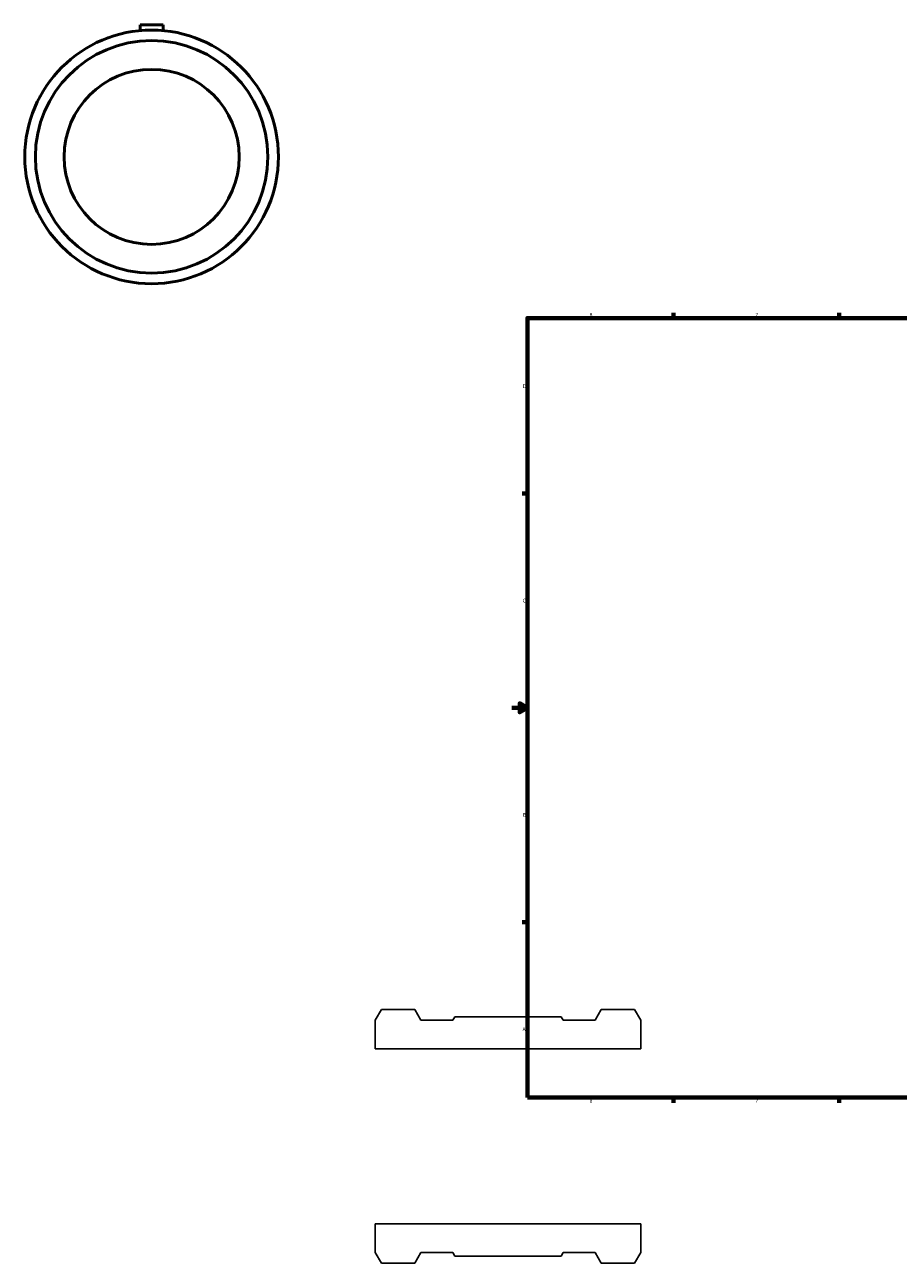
# Model space of a CAD drawing. Header units: inches. Extents: x -20.6 to 77.1, y -12.8 to 81.1.
# Tile 1 of 5: x -12.4 to 10, y -3.3 to 28.5. Entities that reach past the tile are written whole.
import ezdxf

# ---------------------------------------------------------------- set-up
doc = ezdxf.new("R2010")
doc.units = ezdxf.units.IN
doc.header["$MEASUREMENT"] = 0
doc.layers.add('Border (ANSI)', color=7, linetype='Continuous', lineweight=70)
doc.layers.add('Visible (ANSI)', color=7, linetype='Continuous', lineweight=50)
doc.styles.add('Note Text (ANSI)', font='tahoma.ttf')

# ---------------------------------------------------------------- blocks, each defined once
blk = doc.blocks.new('Borders Default Border')
at = {"layer": 'Border (ANSI)'}
for p, q in [((4.25, 21), (4.25, 21.134)), ((8.5, 21), (8.5, 21.134)), ((12.75, 21), (12.75, 21.134)), ((21.25, 21), (21.25, 21.134)), ((25.5, 21), (25.5, 21.134)), ((29.75, 21), (29.75, 21.134)), ((0.5, 16.5), (0.366, 16.5)), ((33.5, 16.5), (33.634, 16.5)), ((0.5, 5.5), (0.366, 5.5)), ((33.5, 5.5), (33.634, 5.5)), ((4.25, 1), (4.25, 0.866)), ((8.5, 1), (8.5, 0.866)), ((12.75, 1), (12.75, 0.866)), ((21.25, 1), (21.25, 0.866)), ((25.5, 1), (25.5, 0.866)), ((29.75, 1), (29.75, 0.866))]:
    blk.add_line(p, q, dxfattribs=at)
at = {"layer": 'Border (ANSI)', "flags": 128}
for points in [[(17, 21.4), (17, 21), (16.885, 21.2), (17.115, 21.2), (17, 21)], [(0.5, 1), (0.5, 21), (33.5, 21), (33.5, 1), (0.5, 1)], [(0.1, 11), (0.5, 11), (0.3, 11.115), (0.3, 10.885), (0.5, 11)], [(33.9, 11), (33.5, 11), (33.7, 11.115), (33.7, 10.885), (33.5, 11)], [(17, 0.6), (17, 1), (16.885, 0.8), (17.115, 0.8), (17, 1)]]:
    blk.add_lwpolyline(points, dxfattribs=at)
at = {"layer": 'Border (ANSI)', "color": 5, "true_color": 0x0000ff, "char_height": 0.0945, "attachment_point": 7, "style": 'Note Text (ANSI)'}
for s, insert in [('8', (2.094, 21.038)), ('7', (6.346, 21.04)), ('6', (10.595, 21.038)), ('5', (14.847, 21.038)), ('4', (19.092, 21.04)), ('3', (23.346, 21.038)), ('2', (27.596, 21.04)), ('1', (31.854, 21.04)), ('D', (0.378, 19.203)), ('D', (33.553, 19.203)), ('C', (0.378, 13.701)), ('C', (33.552, 13.701)), ('B', (0.384, 8.203)), ('B', (33.558, 8.203)), ('A', (0.373, 2.703)), ('A', (33.547, 2.703)), ('8', (2.094, 0.863)), ('7', (6.346, 0.866)), ('6', (10.595, 0.864)), ('5', (14.847, 0.864)), ('4', (19.092, 0.866)), ('3', (23.346, 0.864)), ('2', (27.596, 0.866)), ('1', (31.854, 0.866))]:
    blk.add_mtext(s, dxfattribs=dict(at, insert=insert))

msp = doc.modelspace()

# ---------------------------------------------------------------- linework, layer by layer
for p, q in [((-3.248, 3.254), (-3.405, 2.983)), ((-2.389, 3.254), (-3.248, 3.254)), ((-2.233, 2.983), (-2.389, 3.254)), ((2.389, 3.254), (2.233, 2.983)), ((3.248, 3.254), (2.389, 3.254)), ((3.405, 2.983), (3.248, 3.254)), ((-3.405, 2.983), (-3.405, 2.246)), ((-1.412, 2.983), (-2.233, 2.983)), ((-1.362, 3.07), (-1.412, 2.983)), ((1.362, 3.07), (-1.362, 3.07)), ((1.412, 2.983), (1.362, 3.07)), ((2.233, 2.983), (1.412, 2.983)), ((3.405, 2.246), (3.405, 2.983)), ((-3.405, 2.246), (3.405, 2.246)), ((3.405, -2.246), (-3.405, -2.246)), ((-3.405, -2.246), (-3.405, -2.983)), ((3.405, -2.983), (3.405, -2.246)), ((-3.405, -2.983), (-3.248, -3.254)), ((-2.389, -3.254), (-2.233, -2.983)), ((-2.233, -2.983), (-1.412, -2.983)), ((-1.412, -2.983), (-1.362, -3.07)), ((-1.362, -3.07), (1.362, -3.07)), ((1.362, -3.07), (1.412, -2.983)), ((1.412, -2.983), (2.233, -2.983)), ((2.233, -2.983), (2.389, -3.254)), ((3.248, -3.254), (3.405, -2.983)), ((-3.248, -3.254), (-2.389, -3.254)), ((2.389, -3.254), (3.248, -3.254))]:
    msp.add_line(p, q)
at = {"layer": 'Visible (ANSI)'}
for p, q in [((-9.438, 28.528), (-8.848, 28.528)), ((-9.438, 28.528), (-9.438, 28.379)), ((-8.848, 28.528), (-8.848, 28.379))]:
    msp.add_line(p, q, dxfattribs=at)
for radius in [3.254, 2.983, 2.246]:
    msp.add_circle((-9.143, 25.138), radius, dxfattribs=at)

# ---------------------------------------------------------------- block references
msp.add_blockref('Borders Default Border', (0, 0))

doc.saveas('drawing.dxf')
